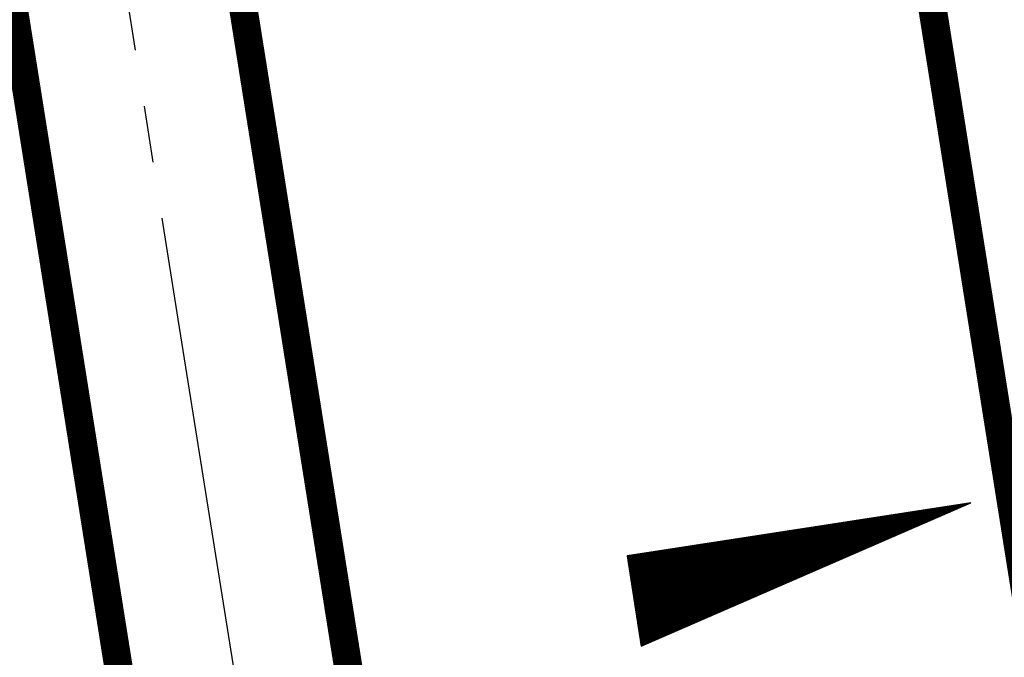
# Model space of a CAD drawing. Extents: x 447882 to 448688, y 437766 to 439043.
# Tile 115 of 121: x 448123 to 448141, y 438913 to 438924. Entities that reach past the tile are written whole.
import ezdxf

# ---------------------------------------------------------------- set-up
doc = ezdxf.new("R2010")
doc.units = 0
doc.header["$LTSCALE"] = 2
doc.header["$MEASUREMENT"] = 0
doc.linetypes.add('ACHSE', pattern=[5.5, 4, -0.5, 0.5, -0.5])
doc.linetypes.add('AUSGEZOGEN', pattern=[0])
doc.layers.get('0').update_dxf_attribs({"linetype": 'AUSGEZOGEN'})
for name, color, linetype in [('ACHSETOP', 250, 'ACHSE'), ('FBRTOP', 250, 'AUSGEZOGEN'), ('GEF', 1, 'AUSGEZOGEN'), ('MULDE', 250, 'AUSGEZOGEN'), ('SCHLITZRINNE', 200, 'AUSGEZOGEN')]:
    doc.layers.add(name, color=color, linetype=linetype)

# ---------------------------------------------------------------- blocks, each defined once
blk = doc.blocks.new('*X13')
at = {"color": 0}
for p, q in [((725.827, 193.844), (727.436, 195.453)), ((725.827, 193.853), (727.427, 195.453)), ((725.827, 193.861), (727.418, 195.453)), ((725.827, 193.87), (727.409, 195.453)), ((725.827, 193.879), (727.401, 195.453)), ((725.827, 193.888), (727.392, 195.453)), ((725.827, 193.897), (727.383, 195.453)), ((725.827, 193.906), (727.374, 195.453)), ((725.827, 193.914), (727.365, 195.453)), ((725.827, 193.923), (727.356, 195.453)), ((725.827, 193.932), (727.347, 195.453)), ((725.827, 193.941), (727.339, 195.453)), ((725.827, 193.95), (727.33, 195.453)), ((725.827, 193.959), (727.321, 195.453)), ((725.827, 193.967), (727.312, 195.453)), ((725.827, 193.976), (727.303, 195.453)), ((725.827, 193.985), (727.294, 195.453)), ((725.827, 193.994), (727.286, 195.453)), ((725.827, 194.003), (727.277, 195.453)), ((725.827, 194.012), (727.268, 195.453)), ((725.827, 194.02), (727.259, 195.453)), ((725.827, 194.029), (727.25, 195.453)), ((725.827, 194.038), (727.241, 195.453)), ((725.827, 194.047), (727.233, 195.453)), ((725.827, 194.056), (727.224, 195.453)), ((725.827, 194.065), (727.215, 195.453)), ((725.827, 194.073), (727.206, 195.453)), ((725.827, 194.082), (727.197, 195.453)), ((725.827, 194.091), (727.188, 195.453)), ((725.827, 194.1), (727.18, 195.453)), ((725.827, 194.109), (727.171, 195.453)), ((725.827, 194.118), (727.162, 195.453)), ((725.827, 194.127), (727.153, 195.453)), ((725.827, 194.135), (727.144, 195.453)), ((725.827, 194.144), (727.135, 195.453)), ((725.827, 194.153), (727.127, 195.453)), ((725.827, 194.162), (727.118, 195.453)), ((725.827, 194.171), (727.109, 195.453)), ((725.827, 194.18), (727.1, 195.453)), ((725.827, 194.188), (727.091, 195.453)), ((725.827, 194.197), (727.082, 195.453)), ((725.827, 194.206), (727.073, 195.453)), ((725.827, 194.215), (727.065, 195.453)), ((725.827, 194.224), (727.056, 195.453)), ((725.827, 194.233), (727.047, 195.453)), ((725.827, 194.241), (727.038, 195.453)), ((725.827, 194.25), (727.029, 195.453)), ((725.827, 194.259), (727.02, 195.453)), ((725.827, 194.268), (727.012, 195.453)), ((725.827, 194.277), (727.003, 195.453)), ((725.827, 194.286), (726.994, 195.453)), ((725.827, 194.294), (726.985, 195.453)), ((725.827, 194.303), (726.976, 195.453)), ((725.827, 194.312), (726.967, 195.453)), ((725.827, 194.321), (726.959, 195.453)), ((725.827, 194.33), (726.95, 195.453)), ((725.827, 194.339), (726.941, 195.453)), ((725.827, 194.348), (726.932, 195.453)), ((725.827, 194.356), (726.923, 195.453)), ((725.827, 194.365), (726.914, 195.453)), ((725.827, 194.374), (726.906, 195.453)), ((725.827, 194.383), (726.897, 195.453)), ((725.827, 194.392), (726.888, 195.453)), ((725.827, 194.401), (726.879, 195.453)), ((725.827, 194.409), (726.87, 195.453)), ((725.827, 194.418), (726.861, 195.453)), ((725.827, 194.427), (726.853, 195.453)), ((725.827, 194.436), (726.844, 195.453)), ((725.827, 194.445), (726.835, 195.453)), ((725.827, 194.454), (726.826, 195.453)), ((725.827, 194.462), (726.817, 195.453)), ((725.827, 194.471), (726.808, 195.453)), ((725.827, 194.48), (726.799, 195.453)), ((725.827, 194.489), (726.791, 195.453)), ((725.827, 194.498), (726.782, 195.453)), ((725.827, 194.507), (726.773, 195.453)), ((725.827, 194.515), (726.764, 195.453)), ((725.827, 194.524), (726.755, 195.453)), ((725.827, 194.533), (726.746, 195.453)), ((725.827, 194.542), (726.738, 195.453)), ((725.827, 194.551), (726.729, 195.453)), ((725.827, 194.56), (726.72, 195.453)), ((725.827, 194.568), (726.711, 195.453)), ((725.827, 194.577), (726.702, 195.453)), ((725.827, 194.586), (726.693, 195.453)), ((725.827, 194.595), (726.685, 195.453)), ((725.827, 194.604), (726.676, 195.453)), ((725.827, 194.613), (726.667, 195.453)), ((725.827, 194.622), (726.658, 195.453)), ((725.827, 194.63), (726.649, 195.453)), ((725.827, 194.639), (726.64, 195.453)), ((725.827, 194.648), (726.632, 195.453)), ((725.827, 194.657), (726.623, 195.453)), ((725.827, 194.666), (726.614, 195.453)), ((725.827, 194.675), (726.605, 195.453)), ((725.827, 194.683), (726.596, 195.453)), ((725.827, 194.692), (726.587, 195.453)), ((725.827, 194.701), (726.579, 195.453)), ((725.827, 194.71), (726.57, 195.453)), ((725.827, 194.719), (726.561, 195.453)), ((725.827, 194.728), (726.552, 195.453)), ((725.827, 194.736), (726.543, 195.453)), ((725.827, 194.745), (726.534, 195.453)), ((725.827, 194.754), (726.525, 195.453)), ((725.827, 194.763), (726.517, 195.453)), ((725.827, 194.772), (726.508, 195.453)), ((725.827, 194.781), (726.499, 195.453)), ((725.827, 194.789), (726.49, 195.453)), ((725.827, 194.798), (726.481, 195.453)), ((725.827, 194.807), (726.472, 195.453)), ((725.827, 194.816), (726.464, 195.453)), ((725.827, 194.825), (726.455, 195.453)), ((725.827, 194.834), (726.446, 195.453)), ((725.827, 194.842), (726.437, 195.453)), ((725.827, 194.851), (726.428, 195.453)), ((725.827, 194.86), (726.419, 195.453)), ((725.827, 194.869), (726.411, 195.453)), ((725.827, 194.878), (726.402, 195.453)), ((725.827, 194.887), (726.393, 195.453)), ((725.827, 194.896), (726.384, 195.453)), ((725.827, 194.904), (726.375, 195.453)), ((725.827, 194.913), (726.366, 195.453)), ((725.827, 194.922), (726.358, 195.453)), ((725.827, 194.931), (726.349, 195.453)), ((725.827, 194.94), (726.34, 195.453)), ((725.827, 194.949), (726.331, 195.453)), ((725.827, 194.957), (726.322, 195.453)), ((725.827, 194.966), (726.313, 195.453)), ((725.827, 194.975), (726.305, 195.453)), ((725.827, 194.984), (726.296, 195.453)), ((725.827, 194.993), (726.287, 195.453)), ((725.827, 195.002), (726.278, 195.453)), ((725.827, 195.01), (726.269, 195.453)), ((725.827, 195.019), (726.26, 195.453)), ((725.827, 195.028), (726.251, 195.453)), ((725.827, 195.037), (726.243, 195.453)), ((725.827, 195.046), (726.234, 195.453)), ((725.827, 195.055), (726.225, 195.453)), ((725.827, 195.063), (726.216, 195.453)), ((725.827, 195.072), (726.207, 195.453)), ((725.827, 195.081), (726.198, 195.453)), ((725.827, 195.09), (726.19, 195.453)), ((725.827, 195.099), (726.181, 195.453)), ((725.827, 195.108), (726.172, 195.453)), ((725.827, 195.116), (726.163, 195.453)), ((725.827, 195.125), (726.154, 195.453)), ((725.827, 195.134), (726.145, 195.453)), ((725.827, 195.143), (726.137, 195.453)), ((725.827, 195.152), (726.128, 195.453)), ((725.827, 195.161), (726.119, 195.453)), ((725.827, 195.17), (726.11, 195.453)), ((725.827, 195.178), (726.101, 195.453)), ((725.827, 195.187), (726.092, 195.453)), ((725.827, 195.196), (726.084, 195.453)), ((725.827, 195.205), (726.075, 195.453)), ((725.827, 195.214), (726.066, 195.453)), ((725.827, 195.223), (726.057, 195.453)), ((725.827, 195.231), (726.048, 195.453)), ((725.827, 195.24), (726.039, 195.453)), ((725.827, 195.249), (726.031, 195.453)), ((725.827, 195.258), (726.022, 195.453)), ((725.827, 195.267), (726.013, 195.453)), ((725.827, 195.276), (726.004, 195.453)), ((725.827, 195.284), (725.995, 195.453)), ((725.827, 195.293), (725.986, 195.453)), ((725.827, 195.302), (725.977, 195.453)), ((725.827, 195.311), (725.969, 195.453)), ((725.827, 195.32), (725.96, 195.453)), ((725.827, 195.329), (725.951, 195.453)), ((725.827, 195.337), (725.942, 195.453)), ((725.827, 195.346), (725.933, 195.453)), ((725.827, 195.355), (725.924, 195.453)), ((725.827, 195.364), (725.916, 195.453)), ((725.827, 195.373), (725.907, 195.453)), ((725.827, 195.382), (725.898, 195.453)), ((725.827, 195.39), (725.889, 195.453)), ((725.827, 195.399), (725.88, 195.453)), ((725.827, 195.408), (725.871, 195.453)), ((725.827, 195.417), (725.863, 195.453)), ((725.827, 195.426), (725.854, 195.453)), ((725.827, 195.435), (725.845, 195.453)), ((725.827, 195.444), (725.836, 195.453)), ((725.827, 193.826), (727.433, 195.433)), ((725.827, 193.817), (727.43, 195.421)), ((725.827, 193.808), (727.427, 195.409)), ((725.827, 193.799), (727.424, 195.397)), ((725.827, 193.791), (727.421, 195.385)), ((725.827, 193.782), (727.418, 195.373)), ((725.827, 193.773), (727.414, 195.361)), ((725.827, 193.764), (727.411, 195.349)), ((725.827, 193.755), (727.408, 195.337)), ((725.827, 193.746), (727.405, 195.325)), ((725.827, 193.738), (727.402, 195.313)), ((725.827, 193.729), (727.399, 195.301)), ((725.827, 193.72), (727.395, 195.289)), ((725.827, 193.711), (727.392, 195.277)), ((725.827, 193.702), (727.389, 195.265)), ((725.827, 193.693), (727.386, 195.253)), ((725.827, 193.685), (727.383, 195.241)), ((725.827, 193.676), (727.38, 195.229)), ((725.827, 193.667), (727.377, 195.217)), ((725.827, 193.658), (727.373, 195.205)), ((725.827, 193.649), (727.37, 195.193)), ((725.827, 193.64), (727.367, 195.181)), ((725.827, 193.632), (727.364, 195.169)), ((725.827, 193.623), (727.361, 195.157)), ((725.827, 193.614), (727.358, 195.145)), ((725.827, 193.605), (727.354, 195.133)), ((725.827, 193.596), (727.351, 195.121)), ((725.827, 193.587), (727.348, 195.109)), ((725.827, 193.579), (727.345, 195.097)), ((725.827, 193.57), (727.342, 195.085)), ((725.827, 193.561), (727.339, 195.073)), ((725.827, 193.552), (727.336, 195.061)), ((725.827, 193.543), (727.332, 195.049)), ((725.827, 193.534), (727.329, 195.037)), ((725.827, 193.525), (727.326, 195.025)), ((725.827, 193.517), (727.323, 195.013)), ((725.827, 193.508), (727.32, 195.001)), ((725.827, 193.499), (727.317, 194.989)), ((725.827, 193.49), (727.313, 194.977)), ((725.827, 193.481), (727.31, 194.965)), ((725.827, 193.472), (727.307, 194.953)), ((725.827, 193.464), (727.304, 194.941)), ((725.827, 193.455), (727.301, 194.929)), ((725.827, 193.446), (727.298, 194.917)), ((725.827, 193.437), (727.295, 194.905)), ((725.827, 193.428), (727.291, 194.893)), ((725.827, 193.419), (727.288, 194.881)), ((725.827, 193.411), (727.285, 194.869)), ((725.827, 193.402), (727.282, 194.857)), ((725.827, 193.393), (727.279, 194.845)), ((725.827, 193.384), (727.276, 194.833)), ((725.827, 193.375), (727.272, 194.821)), ((725.827, 193.366), (727.269, 194.809)), ((725.827, 193.358), (727.266, 194.797)), ((725.827, 193.349), (727.263, 194.785)), ((725.827, 193.34), (727.26, 194.773)), ((725.827, 193.331), (727.257, 194.761)), ((725.827, 193.322), (727.254, 194.749)), ((725.827, 193.313), (727.25, 194.737)), ((725.827, 193.305), (727.247, 194.725)), ((725.827, 193.296), (727.244, 194.713)), ((725.827, 193.287), (727.241, 194.701)), ((725.827, 193.278), (727.238, 194.689)), ((725.827, 193.269), (727.235, 194.677)), ((725.827, 193.26), (727.231, 194.665)), ((725.827, 193.251), (727.228, 194.653)), ((725.827, 193.243), (727.225, 194.641)), ((725.827, 193.234), (727.222, 194.629)), ((725.827, 193.225), (727.219, 194.617)), ((725.827, 193.216), (727.216, 194.605)), ((725.827, 193.207), (727.213, 194.593)), ((725.827, 193.198), (727.209, 194.581)), ((725.827, 193.19), (727.206, 194.569)), ((725.827, 193.181), (727.203, 194.557)), ((725.827, 193.172), (727.2, 194.545)), ((725.827, 193.163), (727.197, 194.533)), ((725.827, 193.154), (727.194, 194.521)), ((725.827, 193.145), (727.19, 194.509)), ((725.827, 193.137), (727.187, 194.497)), ((725.827, 193.128), (727.184, 194.485)), ((725.827, 193.119), (727.181, 194.473)), ((725.827, 193.11), (727.178, 194.461)), ((725.827, 193.101), (727.175, 194.449)), ((725.827, 193.092), (727.172, 194.437)), ((725.827, 193.084), (727.168, 194.425)), ((725.827, 193.075), (727.165, 194.413)), ((725.827, 193.066), (727.162, 194.401)), ((725.827, 193.057), (727.159, 194.389)), ((725.827, 193.048), (727.156, 194.377)), ((725.827, 193.039), (727.153, 194.365)), ((725.827, 193.031), (727.149, 194.353)), ((725.827, 193.022), (727.146, 194.341)), ((725.827, 193.013), (727.143, 194.329)), ((725.827, 193.004), (727.14, 194.317)), ((725.827, 192.995), (727.137, 194.305)), ((725.827, 192.986), (727.134, 194.293)), ((725.827, 192.977), (727.131, 194.281)), ((725.827, 192.969), (727.127, 194.269)), ((725.827, 192.96), (727.124, 194.257)), ((725.827, 192.951), (727.121, 194.245)), ((725.827, 192.942), (727.118, 194.233)), ((725.827, 192.933), (727.115, 194.221)), ((725.827, 192.924), (727.112, 194.209)), ((725.827, 192.916), (727.108, 194.197)), ((725.827, 192.907), (727.105, 194.185)), ((725.827, 192.898), (727.102, 194.173)), ((725.827, 192.889), (727.099, 194.161)), ((725.827, 192.88), (727.096, 194.15)), ((725.827, 192.871), (727.093, 194.138)), ((725.827, 192.863), (727.09, 194.126)), ((725.827, 192.854), (727.086, 194.114)), ((725.827, 192.845), (727.083, 194.102)), ((725.827, 192.836), (727.08, 194.09)), ((725.827, 192.827), (727.077, 194.078)), ((725.827, 192.818), (727.074, 194.066)), ((725.827, 192.81), (727.071, 194.054)), ((725.827, 192.801), (727.068, 194.042)), ((725.827, 192.792), (727.064, 194.03)), ((725.827, 192.783), (727.061, 194.018)), ((725.827, 192.774), (727.058, 194.006)), ((725.827, 192.765), (727.055, 193.994)), ((725.827, 192.757), (727.052, 193.982)), ((725.827, 192.748), (727.049, 193.97)), ((725.827, 192.739), (727.045, 193.958)), ((725.827, 192.73), (727.042, 193.946)), ((725.827, 192.721), (727.039, 193.934)), ((725.827, 192.712), (727.036, 193.922)), ((725.827, 192.703), (727.033, 193.91)), ((725.827, 192.695), (727.03, 193.898)), ((725.827, 192.686), (727.027, 193.886)), ((725.827, 192.677), (727.023, 193.874)), ((725.827, 192.668), (727.02, 193.862)), ((725.827, 192.659), (727.017, 193.85)), ((725.827, 192.65), (727.014, 193.838)), ((725.827, 192.642), (727.011, 193.826)), ((725.827, 192.633), (727.008, 193.814)), ((725.827, 192.624), (727.004, 193.802)), ((725.827, 192.615), (727.001, 193.79)), ((725.827, 192.606), (726.998, 193.778)), ((725.827, 192.597), (726.995, 193.766)), ((725.827, 192.589), (726.992, 193.754)), ((725.827, 192.58), (726.989, 193.742)), ((725.827, 192.571), (726.986, 193.73)), ((725.827, 192.562), (726.982, 193.718)), ((725.827, 192.553), (726.979, 193.706)), ((725.827, 192.544), (726.976, 193.694)), ((725.827, 192.536), (726.973, 193.682)), ((725.827, 192.527), (726.97, 193.67)), ((725.827, 192.518), (726.967, 193.658)), ((725.827, 192.509), (726.963, 193.646)), ((725.827, 192.5), (726.96, 193.634)), ((725.827, 192.491), (726.957, 193.622)), ((725.827, 192.483), (726.954, 193.61)), ((725.827, 192.474), (726.951, 193.598)), ((725.827, 192.465), (726.948, 193.586)), ((725.827, 192.456), (726.945, 193.574)), ((725.827, 192.447), (726.941, 193.562)), ((725.827, 192.438), (726.938, 193.55)), ((725.827, 192.429), (726.935, 193.538)), ((725.827, 192.421), (726.932, 193.526)), ((725.827, 192.412), (726.929, 193.514)), ((725.827, 192.403), (726.926, 193.502)), ((725.827, 192.394), (726.922, 193.49)), ((725.827, 192.385), (726.919, 193.478)), ((725.827, 192.376), (726.916, 193.466)), ((725.827, 192.368), (726.913, 193.454)), ((725.827, 192.359), (726.91, 193.442)), ((725.827, 192.35), (726.907, 193.43)), ((725.827, 192.341), (726.904, 193.418)), ((725.827, 192.332), (726.9, 193.406)), ((725.827, 192.323), (726.897, 193.394)), ((725.827, 192.315), (726.894, 193.382)), ((725.827, 192.306), (726.891, 193.37)), ((725.827, 192.297), (726.888, 193.358)), ((725.827, 192.288), (726.885, 193.346)), ((725.827, 192.279), (726.881, 193.334)), ((725.827, 192.27), (726.878, 193.322)), ((725.827, 192.262), (726.875, 193.31)), ((725.827, 192.253), (726.872, 193.298)), ((725.827, 192.244), (726.869, 193.286)), ((725.827, 192.235), (726.866, 193.274)), ((725.827, 192.226), (726.863, 193.262)), ((725.827, 192.217), (726.859, 193.25)), ((725.827, 192.209), (726.856, 193.238)), ((725.827, 192.2), (726.853, 193.226)), ((725.827, 192.191), (726.85, 193.214)), ((725.827, 192.182), (726.847, 193.202)), ((725.827, 192.173), (726.844, 193.19)), ((725.827, 192.164), (726.84, 193.178)), ((725.827, 192.155), (726.837, 193.166)), ((725.827, 192.147), (726.834, 193.154)), ((725.827, 192.138), (726.831, 193.142)), ((725.827, 192.129), (726.828, 193.13)), ((725.827, 192.12), (726.825, 193.118)), ((725.827, 192.111), (726.822, 193.106)), ((725.827, 192.102), (726.818, 193.094)), ((725.827, 192.094), (726.815, 193.082)), ((725.827, 192.085), (726.812, 193.07)), ((725.827, 192.076), (726.809, 193.058)), ((725.827, 192.067), (726.806, 193.046)), ((725.827, 192.058), (726.803, 193.034)), ((725.827, 192.049), (726.799, 193.022)), ((725.827, 192.041), (726.796, 193.01)), ((725.827, 192.032), (726.793, 192.998)), ((725.827, 192.023), (726.79, 192.986)), ((725.827, 192.014), (726.787, 192.974)), ((725.827, 192.005), (726.784, 192.962)), ((725.827, 191.996), (726.781, 192.95)), ((725.827, 191.988), (726.777, 192.938)), ((725.827, 191.979), (726.774, 192.926)), ((725.827, 191.97), (726.771, 192.914)), ((725.827, 191.961), (726.768, 192.902)), ((725.827, 191.952), (726.765, 192.89)), ((725.827, 191.943), (726.762, 192.878)), ((725.827, 191.935), (726.758, 192.866)), ((725.827, 191.926), (726.755, 192.854)), ((725.827, 191.917), (726.752, 192.842)), ((725.827, 191.908), (726.749, 192.83)), ((725.827, 191.899), (726.746, 192.818)), ((725.827, 191.89), (726.743, 192.806)), ((725.827, 191.881), (726.74, 192.794)), ((725.827, 191.873), (726.736, 192.782)), ((725.827, 191.864), (726.733, 192.77)), ((725.827, 191.855), (726.73, 192.758)), ((725.827, 191.846), (726.727, 192.746)), ((725.827, 191.837), (726.724, 192.734)), ((725.827, 191.828), (726.721, 192.722)), ((725.827, 191.82), (726.717, 192.71)), ((725.827, 191.811), (726.714, 192.698)), ((725.827, 191.802), (726.711, 192.686)), ((725.827, 191.793), (726.708, 192.674)), ((725.827, 191.784), (726.705, 192.662)), ((725.827, 191.775), (726.702, 192.65)), ((725.827, 191.767), (726.699, 192.639)), ((725.827, 191.758), (726.695, 192.627)), ((725.827, 191.749), (726.692, 192.615)), ((725.827, 191.74), (726.689, 192.603)), ((725.827, 191.731), (726.686, 192.591)), ((725.827, 191.722), (726.683, 192.579)), ((725.827, 191.714), (726.68, 192.567)), ((725.827, 191.705), (726.677, 192.555)), ((725.827, 191.696), (726.673, 192.543)), ((725.827, 191.687), (726.67, 192.531)), ((725.827, 191.678), (726.667, 192.519)), ((725.827, 191.669), (726.664, 192.507)), ((725.827, 191.66), (726.661, 192.495)), ((725.827, 191.652), (726.658, 192.483)), ((725.827, 191.643), (726.654, 192.471)), ((725.827, 191.634), (726.651, 192.459)), ((725.827, 191.625), (726.648, 192.447)), ((725.827, 191.616), (726.645, 192.435)), ((725.827, 191.607), (726.642, 192.423)), ((725.827, 191.599), (726.639, 192.411)), ((725.827, 191.59), (726.636, 192.399)), ((725.827, 191.581), (726.632, 192.387)), ((725.827, 191.572), (726.629, 192.375)), ((725.827, 191.563), (726.626, 192.363)), ((725.827, 191.554), (726.623, 192.351)), ((725.827, 191.546), (726.62, 192.339)), ((725.827, 191.537), (726.617, 192.327)), ((725.827, 191.528), (726.613, 192.315)), ((725.827, 191.519), (726.61, 192.303)), ((725.827, 191.51), (726.607, 192.291)), ((725.827, 191.501), (726.604, 192.279)), ((725.827, 191.493), (726.601, 192.267)), ((725.827, 191.484), (726.598, 192.255)), ((725.827, 191.475), (726.595, 192.243)), ((725.827, 191.466), (726.591, 192.231)), ((725.827, 191.457), (726.588, 192.219)), ((725.827, 191.448), (726.585, 192.207)), ((725.827, 191.44), (726.582, 192.195)), ((725.827, 191.431), (726.579, 192.183)), ((725.827, 191.422), (726.576, 192.171)), ((725.827, 191.413), (726.572, 192.159)), ((725.827, 191.404), (726.569, 192.147)), ((725.827, 191.395), (726.566, 192.135)), ((725.827, 191.386), (726.563, 192.123)), ((725.827, 191.378), (726.56, 192.111)), ((725.827, 191.369), (726.557, 192.099)), ((725.827, 191.36), (726.554, 192.087)), ((725.827, 191.351), (726.55, 192.075)), ((725.827, 191.342), (726.547, 192.063)), ((725.827, 191.333), (726.544, 192.051)), ((725.827, 191.325), (726.541, 192.039)), ((725.827, 191.316), (726.538, 192.027)), ((725.827, 191.307), (726.535, 192.015)), ((725.827, 191.298), (726.531, 192.003)), ((725.827, 191.289), (726.528, 191.991)), ((725.827, 191.28), (726.525, 191.979)), ((725.827, 191.272), (726.522, 191.967)), ((725.827, 191.263), (726.519, 191.955)), ((725.827, 191.254), (726.516, 191.943)), ((725.827, 191.245), (726.513, 191.931)), ((725.827, 191.236), (726.509, 191.919)), ((725.827, 191.227), (726.506, 191.907)), ((725.827, 191.219), (726.503, 191.895)), ((725.827, 191.21), (726.5, 191.883)), ((725.827, 191.201), (726.497, 191.871)), ((725.827, 191.192), (726.494, 191.859)), ((725.827, 191.183), (726.49, 191.847)), ((725.827, 191.174), (726.487, 191.835)), ((725.827, 191.166), (726.484, 191.823)), ((725.827, 191.157), (726.481, 191.811)), ((725.827, 191.148), (726.478, 191.799)), ((725.827, 191.139), (726.475, 191.787)), ((725.827, 191.13), (726.472, 191.775)), ((725.827, 191.121), (726.468, 191.763)), ((725.827, 191.112), (726.465, 191.751)), ((725.827, 191.104), (726.462, 191.739)), ((725.827, 191.095), (726.459, 191.727)), ((725.827, 191.086), (726.456, 191.715)), ((725.827, 191.077), (726.453, 191.703)), ((725.827, 191.068), (726.449, 191.691)), ((725.827, 191.059), (726.446, 191.679)), ((725.827, 191.051), (726.443, 191.667)), ((725.827, 191.042), (726.44, 191.655)), ((725.827, 191.033), (726.437, 191.643)), ((725.827, 191.024), (726.434, 191.631)), ((725.827, 191.015), (726.431, 191.619)), ((725.827, 191.006), (726.427, 191.607)), ((725.827, 190.998), (726.424, 191.595)), ((725.827, 190.989), (726.421, 191.583)), ((725.827, 190.98), (726.418, 191.571)), ((725.827, 190.971), (726.415, 191.559)), ((725.827, 190.962), (726.412, 191.547)), ((725.827, 190.953), (726.408, 191.535)), ((725.827, 190.945), (726.405, 191.523)), ((725.827, 190.936), (726.402, 191.511)), ((725.827, 190.927), (726.399, 191.499)), ((725.827, 190.918), (726.396, 191.487)), ((725.827, 190.909), (726.393, 191.475)), ((725.827, 190.9), (726.39, 191.463)), ((725.827, 190.892), (726.386, 191.451)), ((725.827, 190.883), (726.383, 191.439)), ((725.827, 190.874), (726.38, 191.427)), ((725.827, 190.865), (726.377, 191.415)), ((725.827, 190.856), (726.374, 191.403)), ((725.827, 190.847), (726.371, 191.391)), ((725.827, 190.838), (726.367, 191.379)), ((725.827, 190.83), (726.364, 191.367)), ((725.827, 190.821), (726.361, 191.355)), ((725.827, 190.812), (726.358, 191.343)), ((725.827, 190.803), (726.355, 191.331)), ((725.827, 190.794), (726.352, 191.319)), ((725.827, 190.785), (726.349, 191.307)), ((725.827, 190.777), (726.345, 191.295)), ((725.827, 190.768), (726.342, 191.283)), ((725.827, 190.759), (726.339, 191.271)), ((725.827, 190.75), (726.336, 191.259)), ((725.827, 190.741), (726.333, 191.247)), ((725.827, 190.732), (726.33, 191.235)), ((725.827, 190.724), (726.326, 191.223)), ((725.827, 190.715), (726.323, 191.211)), ((725.827, 190.706), (726.32, 191.199)), ((725.827, 190.697), (726.317, 191.187)), ((725.827, 190.688), (726.314, 191.175)), ((725.827, 190.679), (726.311, 191.163)), ((725.827, 190.671), (726.308, 191.151)), ((725.827, 190.662), (726.304, 191.139)), ((725.827, 190.653), (726.301, 191.128)), ((725.827, 190.644), (726.298, 191.116)), ((725.827, 190.635), (726.295, 191.104)), ((725.827, 190.626), (726.292, 191.092)), ((725.827, 190.618), (726.289, 191.08)), ((725.827, 190.609), (726.286, 191.068)), ((725.827, 190.6), (726.282, 191.056)), ((725.827, 190.591), (726.279, 191.044)), ((725.827, 190.582), (726.276, 191.032)), ((725.827, 190.573), (726.273, 191.02)), ((725.827, 190.564), (726.27, 191.008)), ((725.827, 190.556), (726.267, 190.996)), ((725.827, 190.547), (726.263, 190.984)), ((725.827, 190.538), (726.26, 190.972)), ((725.827, 190.529), (726.257, 190.96)), ((725.827, 190.52), (726.254, 190.948)), ((725.827, 190.511), (726.251, 190.936)), ((725.827, 190.503), (726.248, 190.924)), ((725.827, 190.494), (726.245, 190.912)), ((725.827, 190.485), (726.241, 190.9)), ((725.827, 190.476), (726.238, 190.888)), ((725.827, 190.467), (726.235, 190.876)), ((725.827, 190.458), (726.232, 190.864)), ((725.827, 190.45), (726.229, 190.852)), ((725.827, 190.441), (726.226, 190.84)), ((725.827, 190.432), (726.222, 190.828)), ((725.827, 190.423), (726.219, 190.816)), ((725.827, 190.414), (726.216, 190.804)), ((725.827, 190.405), (726.213, 190.792)), ((725.827, 190.397), (726.21, 190.78)), ((725.827, 190.388), (726.207, 190.768)), ((725.827, 190.379), (726.204, 190.756)), ((725.827, 190.37), (726.2, 190.744)), ((725.827, 190.361), (726.197, 190.732)), ((725.827, 190.352), (726.194, 190.72)), ((725.827, 190.344), (726.191, 190.708)), ((725.827, 190.335), (726.188, 190.696)), ((725.827, 190.326), (726.185, 190.684)), ((725.827, 190.317), (726.181, 190.672)), ((725.827, 190.308), (726.178, 190.66)), ((725.827, 190.299), (726.175, 190.648)), ((725.827, 190.29), (726.172, 190.636)), ((725.827, 190.282), (726.169, 190.624)), ((725.827, 190.273), (726.166, 190.612)), ((725.827, 190.264), (726.163, 190.6)), ((725.827, 190.255), (726.159, 190.588)), ((725.827, 190.246), (726.156, 190.576)), ((725.827, 190.237), (726.153, 190.564)), ((725.827, 190.229), (726.15, 190.552)), ((725.827, 190.22), (726.147, 190.54)), ((725.827, 190.211), (726.144, 190.528)), ((725.827, 190.202), (726.14, 190.516)), ((725.827, 190.193), (726.137, 190.504)), ((725.827, 190.184), (726.134, 190.492)), ((725.827, 190.176), (726.131, 190.48)), ((725.827, 190.167), (726.128, 190.468)), ((725.827, 190.158), (726.125, 190.456)), ((725.827, 190.149), (726.122, 190.444)), ((725.827, 190.14), (726.118, 190.432)), ((725.827, 190.131), (726.115, 190.42)), ((725.827, 190.123), (726.112, 190.408)), ((725.827, 190.114), (726.109, 190.396)), ((725.827, 190.105), (726.106, 190.384)), ((725.827, 190.096), (726.103, 190.372)), ((725.827, 190.087), (726.099, 190.36)), ((725.827, 190.078), (726.096, 190.348)), ((725.827, 190.07), (726.093, 190.336)), ((725.827, 190.061), (726.09, 190.324)), ((725.827, 190.052), (726.087, 190.312)), ((725.827, 190.043), (726.084, 190.3)), ((725.827, 190.034), (726.081, 190.288)), ((725.827, 190.025), (726.077, 190.276)), ((725.827, 190.016), (726.074, 190.264)), ((725.827, 190.008), (726.071, 190.252)), ((725.827, 189.999), (726.068, 190.24)), ((725.827, 189.99), (726.065, 190.228)), ((725.827, 189.981), (726.062, 190.216)), ((725.827, 189.972), (726.058, 190.204)), ((725.827, 189.963), (726.055, 190.192)), ((725.827, 189.955), (726.052, 190.18)), ((725.827, 189.946), (726.049, 190.168)), ((725.827, 189.937), (726.046, 190.156)), ((725.827, 189.928), (726.043, 190.144)), ((725.827, 189.919), (726.04, 190.132)), ((725.827, 189.91), (726.036, 190.12)), ((725.827, 189.902), (726.033, 190.108)), ((725.827, 189.893), (726.03, 190.096)), ((725.827, 189.884), (726.027, 190.084)), ((725.827, 189.875), (726.024, 190.072)), ((725.827, 189.866), (726.021, 190.06)), ((725.827, 189.857), (726.017, 190.048)), ((725.827, 189.849), (726.014, 190.036)), ((725.827, 189.84), (726.011, 190.024)), ((725.827, 189.831), (726.008, 190.012)), ((725.827, 189.822), (726.005, 190)), ((725.827, 189.813), (726.002, 189.988)), ((725.827, 189.804), (725.999, 189.976)), ((725.827, 189.796), (725.995, 189.964)), ((725.827, 189.787), (725.992, 189.952)), ((725.827, 189.778), (725.989, 189.94)), ((725.827, 189.769), (725.986, 189.928)), ((725.827, 189.76), (725.983, 189.916)), ((725.827, 189.751), (725.98, 189.904)), ((725.827, 189.742), (725.976, 189.892)), ((725.827, 189.734), (725.973, 189.88)), ((725.827, 189.725), (725.97, 189.868)), ((725.827, 189.716), (725.967, 189.856)), ((725.827, 189.707), (725.964, 189.844)), ((725.827, 189.698), (725.961, 189.832)), ((725.827, 189.689), (725.958, 189.82)), ((725.827, 189.681), (725.954, 189.808)), ((725.827, 189.672), (725.951, 189.796)), ((725.827, 189.663), (725.948, 189.784)), ((725.827, 189.654), (725.945, 189.772)), ((725.827, 189.645), (725.942, 189.76)), ((725.827, 189.636), (725.939, 189.748)), ((725.827, 189.628), (725.935, 189.736)), ((725.827, 189.619), (725.932, 189.724)), ((725.827, 189.61), (725.929, 189.712)), ((725.827, 189.601), (725.926, 189.7)), ((725.827, 189.592), (725.923, 189.688)), ((725.827, 189.583), (725.92, 189.676)), ((725.827, 189.575), (725.917, 189.664)), ((725.827, 189.566), (725.913, 189.652)), ((725.827, 189.557), (725.91, 189.64)), ((725.827, 189.548), (725.907, 189.628)), ((725.827, 189.539), (725.904, 189.616)), ((725.827, 189.53), (725.901, 189.605)), ((725.827, 189.521), (725.898, 189.593)), ((725.827, 189.513), (725.895, 189.581)), ((725.827, 189.504), (725.891, 189.569)), ((725.827, 189.495), (725.888, 189.557)), ((725.827, 189.486), (725.885, 189.545)), ((725.827, 189.477), (725.882, 189.533)), ((725.827, 189.468), (725.879, 189.521)), ((725.827, 189.46), (725.876, 189.509)), ((725.827, 189.451), (725.872, 189.497)), ((725.827, 189.442), (725.869, 189.485)), ((725.827, 189.433), (725.866, 189.473)), ((725.827, 189.424), (725.863, 189.461)), ((725.827, 189.415), (725.86, 189.449)), ((725.827, 189.407), (725.857, 189.437)), ((725.827, 189.398), (725.854, 189.425)), ((725.827, 189.389), (725.85, 189.413)), ((725.827, 189.38), (725.847, 189.401)), ((725.827, 189.371), (725.844, 189.389)), ((725.827, 189.362), (725.841, 189.377)), ((725.827, 189.354), (725.838, 189.365)), ((725.827, 189.345), (725.835, 189.353)), ((725.827, 189.336), (725.831, 189.341))]:
    blk.add_line(p, q, dxfattribs=at)
blk = doc.blocks.new('GEF')
at = {"color": 0}
for p, q in [((0.01, 0.018), (0.01, 6.148)), ((1.622, 6.148), (0.01, 0.018)), ((0.01, 6.148), (1.622, 6.148))]:
    blk.add_line(p, q, dxfattribs=at)
blk.add_blockref('*X13', (-725.817, -189.305), dxfattribs=at)

msp = doc.modelspace()

# ---------------------------------------------------------------- hatches: boundary and pattern name
at = {"layer": 'SCHLITZRINNE'}
h = msp.add_hatch(dxfattribs=at)
h.set_pattern_fill('_USER', color=256, scale=1.5, angle=45, style=0, pattern_type=0)
h.set_pattern_definition([(324.8574, (448134.7023, 438851.6164), (0.86342, 1.226583), [])])
edge = h.paths.add_edge_path()
edge.add_line((448125.443, 438906.454), (448125.936, 438906.533))
edge.add_line((448125.936, 438906.533), (448126.04, 438905.88))
edge.add_arc((261507.524, 409202.339), 188967.645, 9.03995391, 9.04374407, ccw=False)
edge.add_line((448128.005, 438893.535), (448131.933, 438868.846))
edge.add_line((448131.933, 438868.846), (448133.254, 438860.539))
edge.add_arc((449371.197, 439057.494), 1253.513, 189.039943, 189.277818)
edge.add_arc((454072.816, 439825.545), 6017.453, 189.2778182, 189.3863877)
edge.add_arc((449284.377, 439033.993), 1164.031, 189.386388, 189.87641)
edge.add_arc((450764.431, 439291.676), 2666.349, 189.87641, 190.200181)
edge.add_arc((449881.193, 439132.753), 1768.927, 190.200181, 190.588964)
edge.add_arc((450188.848, 439190.268), 2081.912, 190.588964, 190.947332)
edge.add_arc((450096.336, 439172.374), 1987.685, 190.947332, 191.307685)
edge.add_arc((450103.529, 439173.812), 1995.02, 191.307685, 191.667375)
edge.add_arc((450113.912, 439175.956), 2005.623, 191.667375, 192.024165)
edge.add_arc((450128.354, 439179.032), 2020.389, 192.024165, 192.37965)
edge.add_arc((450121.636, 439177.558), 2013.511, 192.37965, 192.73712)
edge.add_arc((450090.705, 439170.566), 1981.8, 192.73712, 193.097438)
edge.add_arc((450089.716, 439170.336), 1980.784, 193.097438, 193.45758)
edge.add_arc((450128.145, 439179.532), 2020.298, 193.45758, 193.814181)
edge.add_arc((450131.046, 439180.245), 2023.285, 193.814181, 194.170205)
edge.add_arc((450093.866, 439170.858), 1984.938, 194.170205, 194.529652)
edge.add_arc((450094.254, 439170.958), 1985.339, 194.529652, 194.889491)
edge.add_arc((450121.506, 439178.204), 2013.538, 194.889491, 195.246802)
edge.add_arc((450124.649, 439179.061), 2016.795, 195.246802, 195.602873)
edge.add_arc((450111.382, 439175.356), 2003.021, 195.602873, 195.960167)
edge.add_arc((450101.557, 439172.546), 1992.802, 195.960167, 196.3197)
edge.add_arc((450106.363, 439173.953), 1997.81, 196.3197, 196.678782)
edge.add_arc((450107.837, 439174.395), 1999.349, 196.678782, 197.03752)
edge.add_arc((450104.436, 439173.352), 1995.791, 197.03752, 197.396578)
edge.add_arc((450113.998, 439176.348), 2005.812, 197.396578, 197.753665)
edge.add_arc((450121.006, 439178.592), 2013.17, 197.753665, 198.110098)
edge.add_arc((450117.03, 439177.292), 2008.988, 198.110098, 198.467563)
edge.add_arc((450103.872, 439172.898), 1995.115, 198.467563, 198.826268)
edge.add_arc((450099.455, 439171.391), 1990.448, 198.826268, 199.185784)
edge.add_arc((450113.542, 439176.293), 2005.364, 199.185784, 199.54396)
edge.add_arc((450116.79, 439177.446), 2008.81, 199.54396, 199.90126)
edge.add_arc((450108.06, 439174.286), 1999.526, 199.90126, 200.259389)
edge.add_arc((450108.407, 439174.414), 1999.896, 200.259389, 200.617742)
edge.add_arc((450110.76, 439175.299), 2002.409, 200.617742, 200.975871)
edge.add_arc((450111.887, 439175.731), 2003.616, 200.975871, 201.333691)
edge.add_arc((450111.742, 439175.674), 2003.46, 201.333691, 201.691524)
edge.add_arc((450110.583, 439175.213), 2002.213, 201.691524, 202.04953)
edge.add_arc((450111.609, 439175.629), 2003.32, 202.04953, 202.407437)
edge.add_arc((450109.603, 439174.802), 2001.151, 202.407437, 202.765839)
edge.add_arc((450106.414, 439173.464), 1997.693, 202.765839, 203.100071)
edge.add_line((448125.443, 438906.454), (448125.547, 438905.801))
edge.add_arc((261507.369, 409202.315), 188967.302, 9.03995391, 9.04374407, ccw=False)
edge.add_line((448127.511, 438893.456), (448131.439, 438868.767))
edge.add_line((448131.439, 438868.767), (448132.715, 438860.746))
h = msp.add_hatch(dxfattribs=at)
h.set_pattern_fill('_USER', color=256, scale=1.5, angle=45, style=0, pattern_type=0)
h.set_pattern_definition([(326.72764, (448148.0771, 438778.445), (0.822929, 1.254108), [])])
edge = h.paths.add_edge_path()
edge.add_line((448125.936, 438906.533), (448126.04, 438905.88))
edge.add_arc((261507.524, 409202.339), 188967.645, 9.03995391, 9.04374407, ccw=False)
edge.add_line((448128.005, 438893.535), (448131.933, 438868.846))
edge.add_line((448131.933, 438868.846), (448133.254, 438860.539))
edge.add_arc((449371.197, 439057.494), 1253.513, 189.039943, 189.277818)
edge.add_arc((454072.816, 439825.545), 6017.453, 189.2778182, 189.3863877)
edge.add_arc((449284.377, 439033.993), 1164.031, 189.386388, 189.87641)
edge.add_arc((450764.431, 439291.676), 2666.349, 189.87641, 190.200181)
edge.add_arc((449881.193, 439132.753), 1768.927, 190.200181, 190.588964)
edge.add_arc((450188.848, 439190.268), 2081.912, 190.588964, 190.947332)
edge.add_arc((450096.336, 439172.374), 1987.685, 190.947332, 191.307685)
edge.add_arc((450103.529, 439173.812), 1995.02, 191.307685, 191.667375)
edge.add_arc((450113.912, 439175.956), 2005.623, 191.667375, 192.024165)
edge.add_arc((450128.354, 439179.032), 2020.389, 192.024165, 192.37965)
edge.add_arc((450121.636, 439177.558), 2013.511, 192.37965, 192.73712)
edge.add_arc((450090.705, 439170.566), 1981.8, 192.73712, 193.097438)
edge.add_arc((450089.716, 439170.336), 1980.784, 193.097438, 193.45758)
edge.add_arc((450128.145, 439179.532), 2020.298, 193.45758, 193.814181)
edge.add_arc((450131.046, 439180.245), 2023.285, 193.814181, 194.170205)
edge.add_arc((450093.866, 439170.858), 1984.938, 194.170205, 194.529652)
edge.add_arc((450094.254, 439170.958), 1985.339, 194.529652, 194.889491)
edge.add_arc((450121.506, 439178.204), 2013.538, 194.889491, 195.246802)
edge.add_arc((450124.649, 439179.061), 2016.795, 195.246802, 195.602873)
edge.add_arc((450111.382, 439175.356), 2003.021, 195.602873, 195.960167)
edge.add_arc((450101.557, 439172.546), 1992.802, 195.960167, 196.3197)
edge.add_arc((450106.363, 439173.953), 1997.81, 196.3197, 196.678782)
edge.add_arc((450107.837, 439174.395), 1999.349, 196.678782, 197.03752)
edge.add_arc((450104.436, 439173.352), 1995.791, 197.03752, 197.396578)
edge.add_arc((450113.998, 439176.348), 2005.812, 197.396578, 197.753665)
edge.add_arc((450121.006, 439178.592), 2013.17, 197.753665, 198.110098)
edge.add_arc((450117.03, 439177.292), 2008.988, 198.110098, 198.467563)
edge.add_arc((450103.872, 439172.898), 1995.115, 198.467563, 198.826268)
edge.add_arc((450099.455, 439171.391), 1990.448, 198.826268, 199.185784)
edge.add_arc((450113.542, 439176.293), 2005.364, 199.185784, 199.54396)
edge.add_arc((450116.79, 439177.446), 2008.81, 199.54396, 199.90126)
edge.add_arc((450108.06, 439174.286), 1999.526, 199.90126, 200.259389)
edge.add_arc((450108.407, 439174.414), 1999.896, 200.259389, 200.617742)
edge.add_arc((450110.76, 439175.299), 2002.409, 200.617742, 200.975871)
edge.add_arc((450111.887, 439175.731), 2003.616, 200.975871, 201.333691)
edge.add_arc((450111.742, 439175.674), 2003.46, 201.333691, 201.691524)
edge.add_arc((450110.583, 439175.213), 2002.213, 201.691524, 202.04953)
edge.add_arc((450111.609, 439175.629), 2003.32, 202.04953, 202.407437)
edge.add_arc((450109.603, 439174.802), 2001.151, 202.407437, 202.765839)
edge.add_arc((450106.414, 439173.464), 1997.693, 202.765839, 203.100071)
edge.add_arc((450188.848, 439190.268), 2082.412, 190.799627, 190.947332)
edge.add_arc((450096.336, 439172.374), 1988.185, 190.947332, 191.307685)
edge.add_arc((450103.529, 439173.812), 1995.52, 191.307685, 191.667375)
edge.add_arc((450113.912, 439175.956), 2006.123, 191.667375, 192.024165)
edge.add_arc((450128.354, 439179.032), 2020.889, 192.024165, 192.37965)
edge.add_arc((450121.636, 439177.558), 2014.011, 192.37965, 192.469296)
h = msp.add_hatch(dxfattribs=at)
h.set_pattern_fill('_USER', color=256, scale=1.5, angle=45, style=0, pattern_type=0)
h.set_pattern_definition([(328.16104, (448159.8269, 438724.2048), (0.7913003, 1.274301), [])])
edge = h.paths.add_edge_path()
edge.add_line((448125.936, 438906.533), (448126.04, 438905.88))
edge.add_arc((261507.524, 409202.339), 188967.645, 9.03995391, 9.04374407, ccw=False)
edge.add_line((448128.005, 438893.535), (448131.933, 438868.846))
edge.add_line((448131.933, 438868.846), (448133.254, 438860.539))
edge.add_arc((449371.197, 439057.494), 1253.513, 189.039943, 189.277818)
edge.add_arc((454072.816, 439825.545), 6017.453, 189.2778182, 189.3863877)
edge.add_arc((449284.377, 439033.993), 1164.031, 189.386388, 189.87641)
edge.add_arc((450764.431, 439291.676), 2666.349, 189.87641, 190.200181)
edge.add_arc((449881.193, 439132.753), 1768.927, 190.200181, 190.588964)
edge.add_arc((450188.848, 439190.268), 2081.912, 190.588964, 190.947332)
edge.add_arc((450096.336, 439172.374), 1987.685, 190.947332, 191.307685)
edge.add_arc((450103.529, 439173.812), 1995.02, 191.307685, 191.667375)
edge.add_arc((450113.912, 439175.956), 2005.623, 191.667375, 192.024165)
edge.add_arc((450128.354, 439179.032), 2020.389, 192.024165, 192.37965)
edge.add_arc((450121.636, 439177.558), 2013.511, 192.37965, 192.73712)
edge.add_arc((450090.705, 439170.566), 1981.8, 192.73712, 193.097438)
edge.add_arc((450089.716, 439170.336), 1980.784, 193.097438, 193.45758)
edge.add_arc((450128.145, 439179.532), 2020.298, 193.45758, 193.814181)
edge.add_arc((450131.046, 439180.245), 2023.285, 193.814181, 194.170205)
edge.add_arc((450093.866, 439170.858), 1984.938, 194.170205, 194.529652)
edge.add_arc((450094.254, 439170.958), 1985.339, 194.529652, 194.889491)
edge.add_arc((450121.506, 439178.204), 2013.538, 194.889491, 195.246802)
edge.add_arc((450124.649, 439179.061), 2016.795, 195.246802, 195.602873)
edge.add_arc((450111.382, 439175.356), 2003.021, 195.602873, 195.960167)
edge.add_arc((450101.557, 439172.546), 1992.802, 195.960167, 196.3197)
edge.add_arc((450106.363, 439173.953), 1997.81, 196.3197, 196.678782)
edge.add_arc((450107.837, 439174.395), 1999.349, 196.678782, 197.03752)
edge.add_arc((450104.436, 439173.352), 1995.791, 197.03752, 197.396578)
edge.add_arc((450113.998, 439176.348), 2005.812, 197.396578, 197.753665)
edge.add_arc((450121.006, 439178.592), 2013.17, 197.753665, 198.110098)
edge.add_arc((450117.03, 439177.292), 2008.988, 198.110098, 198.467563)
edge.add_arc((450103.872, 439172.898), 1995.115, 198.467563, 198.826268)
edge.add_arc((450099.455, 439171.391), 1990.448, 198.826268, 199.185784)
edge.add_arc((450113.542, 439176.293), 2005.364, 199.185784, 199.54396)
edge.add_arc((450116.79, 439177.446), 2008.81, 199.54396, 199.90126)
edge.add_arc((450108.06, 439174.286), 1999.526, 199.90126, 200.259389)
edge.add_arc((450108.407, 439174.414), 1999.896, 200.259389, 200.617742)
edge.add_arc((450110.76, 439175.299), 2002.409, 200.617742, 200.975871)
edge.add_arc((450111.887, 439175.731), 2003.616, 200.975871, 201.333691)
edge.add_arc((450111.742, 439175.674), 2003.46, 201.333691, 201.691524)
edge.add_arc((450110.583, 439175.213), 2002.213, 201.691524, 202.04953)
edge.add_arc((450111.609, 439175.629), 2003.32, 202.04953, 202.407437)
edge.add_arc((450109.603, 439174.802), 2001.151, 202.407437, 202.765839)
edge.add_arc((450106.414, 439173.464), 1997.693, 202.765839, 203.100071)
edge.add_arc((450121.636, 439177.558), 2014.011, 192.51205, 192.73712)
edge.add_arc((450090.705, 439170.566), 1982.3, 192.73712, 193.097438)
edge.add_arc((450089.716, 439170.336), 1981.284, 193.097438, 193.45758)
edge.add_arc((450128.145, 439179.532), 2020.798, 193.45758, 193.814181)
edge.add_arc((450131.046, 439180.245), 2023.785, 193.814181, 194.170205)
edge.add_arc((450093.866, 439170.858), 1985.438, 194.170205, 194.185146)
h = msp.add_hatch(dxfattribs=at)
h.set_pattern_fill('_USER', color=256, scale=1.5, angle=45, style=0, pattern_type=0)
h.set_pattern_definition([(334.92026, (448224.608, 438502.9346), (0.635819, 1.358578), [])])
edge = h.paths.add_edge_path()
edge.add_line((448125.936, 438906.533), (448126.04, 438905.88))
edge.add_arc((261507.524, 409202.339), 188967.645, 9.03995391, 9.04374407, ccw=False)
edge.add_line((448128.005, 438893.535), (448131.933, 438868.846))
edge.add_line((448131.933, 438868.846), (448133.254, 438860.539))
edge.add_arc((449371.197, 439057.494), 1253.513, 189.039943, 189.277818)
edge.add_arc((454072.816, 439825.545), 6017.453, 189.2778182, 189.3863877)
edge.add_arc((449284.377, 439033.993), 1164.031, 189.386388, 189.87641)
edge.add_arc((450764.431, 439291.676), 2666.349, 189.87641, 190.200181)
edge.add_arc((449881.193, 439132.753), 1768.927, 190.200181, 190.588964)
edge.add_arc((450188.848, 439190.268), 2081.912, 190.588964, 190.947332)
edge.add_arc((450096.336, 439172.374), 1987.685, 190.947332, 191.307685)
edge.add_arc((450103.529, 439173.812), 1995.02, 191.307685, 191.667375)
edge.add_arc((450113.912, 439175.956), 2005.623, 191.667375, 192.024165)
edge.add_arc((450128.354, 439179.032), 2020.389, 192.024165, 192.37965)
edge.add_arc((450121.636, 439177.558), 2013.511, 192.37965, 192.73712)
edge.add_arc((450090.705, 439170.566), 1981.8, 192.73712, 193.097438)
edge.add_arc((450089.716, 439170.336), 1980.784, 193.097438, 193.45758)
edge.add_arc((450128.145, 439179.532), 2020.298, 193.45758, 193.814181)
edge.add_arc((450131.046, 439180.245), 2023.285, 193.814181, 194.170205)
edge.add_arc((450093.866, 439170.858), 1984.938, 194.170205, 194.529652)
edge.add_arc((450094.254, 439170.958), 1985.339, 194.529652, 194.889491)
edge.add_arc((450121.506, 439178.204), 2013.538, 194.889491, 195.246802)
edge.add_arc((450124.649, 439179.061), 2016.795, 195.246802, 195.602873)
edge.add_arc((450111.382, 439175.356), 2003.021, 195.602873, 195.960167)
edge.add_arc((450101.557, 439172.546), 1992.802, 195.960167, 196.3197)
edge.add_arc((450106.363, 439173.953), 1997.81, 196.3197, 196.678782)
edge.add_arc((450107.837, 439174.395), 1999.349, 196.678782, 197.03752)
edge.add_arc((450104.436, 439173.352), 1995.791, 197.03752, 197.396578)
edge.add_arc((450113.998, 439176.348), 2005.812, 197.396578, 197.753665)
edge.add_arc((450121.006, 439178.592), 2013.17, 197.753665, 198.110098)
edge.add_arc((450117.03, 439177.292), 2008.988, 198.110098, 198.467563)
edge.add_arc((450103.872, 439172.898), 1995.115, 198.467563, 198.826268)
edge.add_arc((450099.455, 439171.391), 1990.448, 198.826268, 199.185784)
edge.add_arc((450113.542, 439176.293), 2005.364, 199.185784, 199.54396)
edge.add_arc((450116.79, 439177.446), 2008.81, 199.54396, 199.90126)
edge.add_arc((450108.06, 439174.286), 1999.526, 199.90126, 200.259389)
edge.add_arc((450108.407, 439174.414), 1999.896, 200.259389, 200.617742)
edge.add_arc((450110.76, 439175.299), 2002.409, 200.617742, 200.975871)
edge.add_arc((450111.887, 439175.731), 2003.616, 200.975871, 201.333691)
edge.add_arc((450111.742, 439175.674), 2003.46, 201.333691, 201.691524)
edge.add_arc((450110.583, 439175.213), 2002.213, 201.691524, 202.04953)
edge.add_arc((450111.609, 439175.629), 2003.32, 202.04953, 202.407437)
edge.add_arc((450109.603, 439174.802), 2001.151, 202.407437, 202.765839)
edge.add_arc((450106.414, 439173.464), 1997.693, 202.765839, 203.100071)
edge.add_arc((450113.542, 439176.293), 2005.864, 199.384527, 199.54396)
edge.add_arc((450116.79, 439177.446), 2009.31, 199.54396, 199.90126)
edge.add_arc((450108.06, 439174.286), 2000.026, 199.90126, 200.259389)
edge.add_arc((450108.407, 439174.414), 2000.396, 200.259389, 200.617742)
edge.add_arc((450110.76, 439175.299), 2002.909, 200.617742, 200.975871)
edge.add_arc((450111.887, 439175.731), 2004.116, 200.975871, 201.063002)
h = msp.add_hatch(dxfattribs=at)
h.set_pattern_fill('_USER', color=256, scale=1.5, angle=45, style=0, pattern_type=0)
h.set_pattern_definition([(337.95664, (448265.5285, 438397.6318), (0.5629623, 1.39035), [])])
edge = h.paths.add_edge_path()
edge.add_line((448125.936, 438906.533), (448126.04, 438905.88))
edge.add_arc((261507.524, 409202.339), 188967.645, 9.03995391, 9.04374407, ccw=False)
edge.add_line((448128.005, 438893.535), (448131.933, 438868.846))
edge.add_line((448131.933, 438868.846), (448133.254, 438860.539))
edge.add_arc((449371.197, 439057.494), 1253.513, 189.039943, 189.277818)
edge.add_arc((454072.816, 439825.545), 6017.453, 189.2778182, 189.3863877)
edge.add_arc((449284.377, 439033.993), 1164.031, 189.386388, 189.87641)
edge.add_arc((450764.431, 439291.676), 2666.349, 189.87641, 190.200181)
edge.add_arc((449881.193, 439132.753), 1768.927, 190.200181, 190.588964)
edge.add_arc((450188.848, 439190.268), 2081.912, 190.588964, 190.947332)
edge.add_arc((450096.336, 439172.374), 1987.685, 190.947332, 191.307685)
edge.add_arc((450103.529, 439173.812), 1995.02, 191.307685, 191.667375)
edge.add_arc((450113.912, 439175.956), 2005.623, 191.667375, 192.024165)
edge.add_arc((450128.354, 439179.032), 2020.389, 192.024165, 192.37965)
edge.add_arc((450121.636, 439177.558), 2013.511, 192.37965, 192.73712)
edge.add_arc((450090.705, 439170.566), 1981.8, 192.73712, 193.097438)
edge.add_arc((450089.716, 439170.336), 1980.784, 193.097438, 193.45758)
edge.add_arc((450128.145, 439179.532), 2020.298, 193.45758, 193.814181)
edge.add_arc((450131.046, 439180.245), 2023.285, 193.814181, 194.170205)
edge.add_arc((450093.866, 439170.858), 1984.938, 194.170205, 194.529652)
edge.add_arc((450094.254, 439170.958), 1985.339, 194.529652, 194.889491)
edge.add_arc((450121.506, 439178.204), 2013.538, 194.889491, 195.246802)
edge.add_arc((450124.649, 439179.061), 2016.795, 195.246802, 195.602873)
edge.add_arc((450111.382, 439175.356), 2003.021, 195.602873, 195.960167)
edge.add_arc((450101.557, 439172.546), 1992.802, 195.960167, 196.3197)
edge.add_arc((450106.363, 439173.953), 1997.81, 196.3197, 196.678782)
edge.add_arc((450107.837, 439174.395), 1999.349, 196.678782, 197.03752)
edge.add_arc((450104.436, 439173.352), 1995.791, 197.03752, 197.396578)
edge.add_arc((450113.998, 439176.348), 2005.812, 197.396578, 197.753665)
edge.add_arc((450121.006, 439178.592), 2013.17, 197.753665, 198.110098)
edge.add_arc((450117.03, 439177.292), 2008.988, 198.110098, 198.467563)
edge.add_arc((450103.872, 439172.898), 1995.115, 198.467563, 198.826268)
edge.add_arc((450099.455, 439171.391), 1990.448, 198.826268, 199.185784)
edge.add_arc((450113.542, 439176.293), 2005.364, 199.185784, 199.54396)
edge.add_arc((450116.79, 439177.446), 2008.81, 199.54396, 199.90126)
edge.add_arc((450108.06, 439174.286), 1999.526, 199.90126, 200.259389)
edge.add_arc((450108.407, 439174.414), 1999.896, 200.259389, 200.617742)
edge.add_arc((450110.76, 439175.299), 2002.409, 200.617742, 200.975871)
edge.add_arc((450111.887, 439175.731), 2003.616, 200.975871, 201.333691)
edge.add_arc((450111.742, 439175.674), 2003.46, 201.333691, 201.691524)
edge.add_arc((450110.583, 439175.213), 2002.213, 201.691524, 202.04953)
edge.add_arc((450111.609, 439175.629), 2003.32, 202.04953, 202.407437)
edge.add_arc((450109.603, 439174.802), 2001.151, 202.407437, 202.765839)
edge.add_arc((450106.414, 439173.464), 1997.693, 202.765839, 203.100071)
edge.add_arc((450106.414, 439173.464), 1998.193, 202.821848, 203.100071)
edge.add_line((448268.435, 438389.496), (448268.895, 438389.693))

# ---------------------------------------------------------------- linework, layer by layer
at = {"layer": 'ACHSETOP', "flags": 128}
msp.add_lwpolyline([(448115.396, 438985.501), (448118.194, 438967.918), (448126.051, 438918.539), (448129.98, 438893.849), (448133.908, 438869.16), (448135.229, 438860.857), (448137.904, 438844.482), (448142.192, 438819.853), (448146.786, 438795.279), (448151.688, 438770.764), (448156.896, 438746.313), (448162.408, 438721.928), (448168.226, 438697.615), (448174.346, 438673.376), (448180.77, 438649.215), (448187.494, 438625.137), (448194.519, 438601.144), (448201.844, 438577.241), (448209.467, 438553.432), (448217.386, 438529.72), (448225.602, 438506.108), (448234.112, 438482.601), (448242.915, 438459.203), (448252.01, 438435.916), (448261.395, 438412.745), (448271.069, 438389.693), (448281.031, 438366.763), (448291.278, 438343.96), (448312.624, 438298.747), (448323.719, 438276.344), (448335.093, 438254.082), (448346.745, 438231.963), (448358.672, 438209.992), (448370.873, 438188.171), (448383.346, 438166.505), (448396.089, 438144.997), (448409.099, 438123.649), (448422.375, 438102.466), (448435.915, 438081.45), (448449.717, 438060.605), (448463.778, 438039.935), (448478.096, 438019.441), (448492.67, 437999.129), (448507.496, 437979), (448522.573, 437959.057), (448537.897, 437939.305), (448542.929, 437932.984)], dxfattribs=at)
at = {"layer": 'FBRTOP'}
for points in [[(448131.684, 438991.32, -0.000001), (448134.983, 438970.589, -0.000001), (448138.911, 438945.9, 0.000002), (448142.84, 438921.21, 0.000007), (448144.804, 438908.866, -0.000017), (448146.769, 438896.521), (448150.697, 438871.831), (448152.012, 438863.563, 0.001038), (448152.834, 438858.467, 0.000474), (448154.667, 438847.31, 0.002138), (448156.319, 438837.578, 0.001413), (448158.922, 438822.873, 0.001696), (448161.067, 438811.177, 0.001564), (448163.477, 438798.508, 0.001572)], [(448098.869, 438979.596, -0.000001), (448101.158, 438965.207, -0.000001), (448105.087, 438940.518, 0.000002), (448109.015, 438915.828, 0.000007), (448110.98, 438903.483, -0.000017), (448112.944, 438891.138), (448116.872, 438866.45), (448118.199, 438858.111, 0.001038), (448119.033, 438852.94, 0.000474), (448120.894, 438841.612, 0.002138), (448122.571, 438831.731, 0.001412), (448125.216, 438816.789, 0.001697), (448127.398, 438804.894, 0.001564), (448129.85, 438792.003, 0.001572)]]:
    msp.add_lwpolyline(points, format="xyb", dxfattribs=at)
at = {"layer": 'FBRTOP', "const_width": 0.5}
for points in [[(448117.312, 438986.185, -0.000001), (448120.169, 438968.232, -0.000001), (448124.098, 438943.543, 0.000002), (448128.026, 438918.853, 0.000007), (448129.991, 438906.508, -0.000017), (448131.955, 438894.163), (448135.883, 438869.474), (448137.204, 438861.175, 0.001038), (448138.03, 438856.046, 0.000474), (448139.876, 438844.815, 0.002138), (448141.539, 438835.017, 0.001413), (448144.16, 438820.208, 0.001696), (448146.322, 438808.425, 0.001564), (448148.75, 438795.659, 0.001572)], [(448113.48, 438984.816, -0.000001), (448116.219, 438967.604, -0.000001), (448120.147, 438942.914, 0.000002), (448124.076, 438918.225, 0.000006), (448125.936, 438906.533, -0.000017)]]:
    msp.add_lwpolyline(points, format="xyb", dxfattribs=at)
msp.add_lwpolyline([(448128.81, 438990.293), (448132.02, 438970.118), (448139.877, 438920.739), (448143.806, 438896.049), (448147.734, 438871.36), (448149.051, 438863.085), (448151.709, 438846.811), (448155.97, 438822.34), (448160.531, 438797.938), (448165.399, 438773.595), (448170.571, 438749.315), (448176.044, 438725.101), (448181.821, 438700.958), (448187.899, 438676.888), (448194.278, 438652.897), (448200.955, 438628.987), (448207.93, 438605.162), (448215.204, 438581.427), (448222.774, 438557.784), (448230.637, 438534.238), (448238.796, 438510.791), (448247.246, 438487.449), (448255.988, 438464.215)], dxfattribs=at)
at = {"layer": 'MULDE'}
msp.add_lwpolyline([(448153.548, 438904.034, 0.000672), (448152.778, 438910.121, 0.004211), (448152.648, 438911.075, 0.000261), (448147.39, 438947.226, 0.002567), (448146.836, 438950.889, 0.000174), (448144.328, 438966.878, 0.000055), (448140.015, 438994.296, 0.000193)], format="xyb", dxfattribs=at)
at = {"layer": 'SCHLITZRINNE'}
msp.add_lwpolyline([(448125.936, 438906.533, 0), (448126.04, 438905.88, -0.000017), (448128.005, 438893.535), (448131.933, 438868.846), (448133.254, 438860.539, 0.001038), (448134.083, 438855.401, 0.000474), (448135.932, 438844.149, 0.002138), (448137.597, 438834.334, 0.001413), (448140.224, 438819.498, 0.001696), (448142.389, 438807.692, 0.001564), (448144.822, 438794.899, 0.001572)], format="xyb", dxfattribs=at)

# ---------------------------------------------------------------- block references
at = {"layer": 'GEF', "xscale": -1, "rotation": 98.76716472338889}
msp.add_blockref('GEF', (448140.045, 438915.312), dxfattribs=at)

doc.saveas('drawing.dxf')
